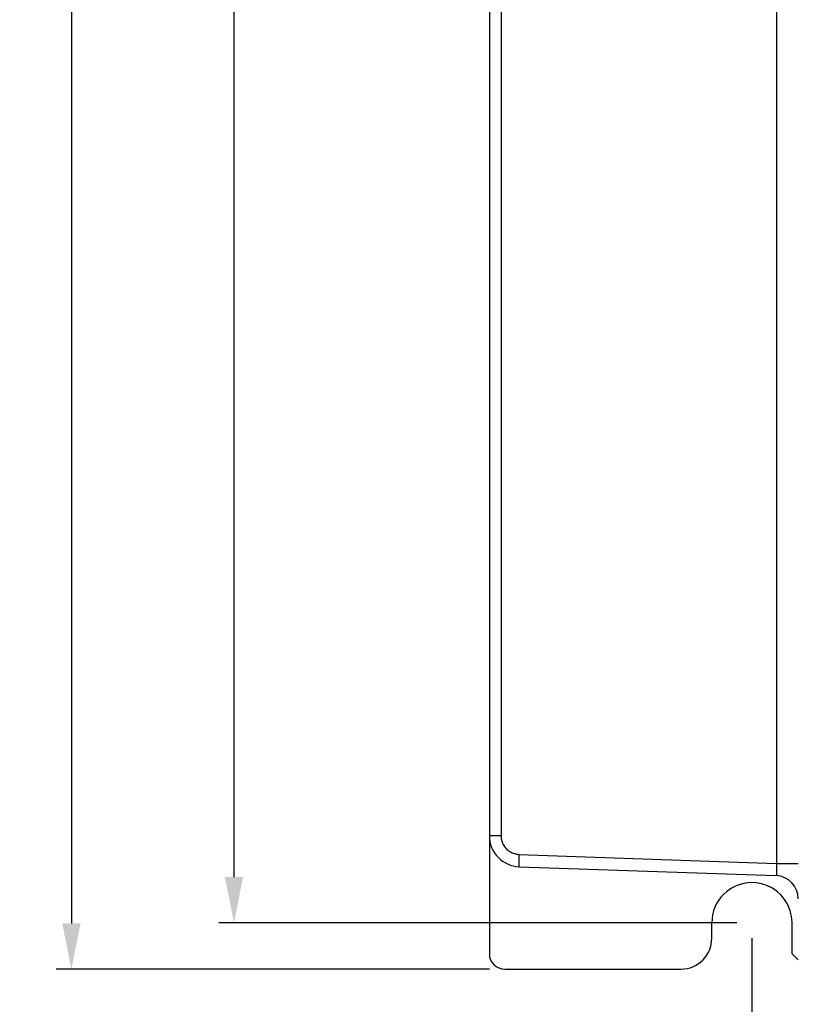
# Model space of a CAD drawing. Extents: x -1 to 1437, y 34 to 468.
# Tile 8 of 34: x 516 to 567, y 178 to 242. Entities that reach past the tile are written whole.
import ezdxf

# ---------------------------------------------------------------- set-up
doc = ezdxf.new("R2010")
doc.units = 0
doc.header["$LTSCALE"] = 23.1
doc.header["$MEASUREMENT"] = 0
doc.layers.get('0').update_dxf_attribs({"linetype": 'CONTINUOUS'})
doc.layers.add('DIM', color=5, linetype='CONTINUOUS', lineweight=0)
doc.styles.get("Standard").update_dxf_attribs({"font": 'txt', "width": 0.7})
doc.dimstyles.get("Standard").update_dxf_attribs({"dimtxt": 2.5, "dimasz": 1.5, "dimexe": 0.18, "dimexo": 0.0625, "dimgap": 0.09, "dimtad": 1, "dimdsep": 46, "dimtxsty": 'Standard', "dimblk": '_FILLED', "dimblk1": '_FILLED', "dimblk2": '_FILLED', "dimcen": 0.09, "dimadec": 0, "dimazin": 0, "dimtol": 1, "dimtp": 0.01, "dimtm": 0.01, "dimtfac": 1, "dimtofl": 0, "dimtmove": 0, "dimatfit": 3, "dimldrblk": '_FILLED', "dimfxl": 0, "dimtolj": 1, "dimarcsym": 0})

# ---------------------------------------------------------------- blocks, each defined once
blk = doc.blocks.new('_FILLED')
at = {"color": 0, "linetype": 'ByBlock'}
blk.add_solid([(0, 0), (-1, 0.2), (-1, -0.2)], dxfattribs=at)
blk = doc.blocks.new('*D76')
at = {"layer": 'DIM', "color": 0, "lineweight": -2}
for p, q in [((562.665, 337.028), (528.716, 337.028)), ((529.716, 334.028), (529.716, 186.128)), ((562.665, 183.128), (528.716, 183.128))]:
    blk.add_line(p, q, dxfattribs=at)
at = {"layer": 'DIM', "color": 0, "lineweight": -2, "xscale": 3, "yscale": 3, "zscale": 3}
for p, rotation in [((529.716, 337.028), 90), ((529.716, 183.128), 270)]:
    blk.add_blockref('_FILLED', p, dxfattribs=dict(at, rotation=rotation))
at = {"layer": 'DIM', "color": 0, "insert": (527.966, 260.078), "char_height": 2.5, "attachment_point": 5, "rotation": 90}
blk.add_mtext('\\A1;152', dxfattribs=at)
blk = doc.blocks.new('*D77')
at = {"layer": 'DIM', "color": 0, "lineweight": -2}
for p, q in [((548.49, 342.091), (518.063, 342.091)), ((519.063, 339.091), (519.063, 183.091)), ((546.465, 180.091), (518.063, 180.091))]:
    blk.add_line(p, q, dxfattribs=at)
at = {"layer": 'DIM', "color": 0, "lineweight": -2, "xscale": 3, "yscale": 3, "zscale": 3}
for p, rotation in [((519.063, 342.091), 90), ((519.063, 180.091), 270)]:
    blk.add_blockref('_FILLED', p, dxfattribs=dict(at, rotation=rotation))
at = {"layer": 'DIM', "color": 0, "insert": (517.313, 261.091), "char_height": 2.5, "attachment_point": 5, "rotation": 90}
blk.add_mtext('\\A1;162', dxfattribs=at)
blk = doc.blocks.new('*D82')
at = {"color": 0, "lineweight": -2}
for p, q in [((563.665, 182.128), (563.665, 154.62)), ((626.744, 178.499), (626.744, 154.62)), ((623.744, 155.62), (566.665, 155.62))]:
    blk.add_line(p, q, dxfattribs=at)
at = {"color": 0, "lineweight": -2, "xscale": 3, "yscale": 3, "zscale": 3, "rotation": 180}
blk.add_blockref('_FILLED', (563.665, 155.62), dxfattribs=at)
at = {"color": 0, "lineweight": -2, "xscale": 3, "yscale": 3, "zscale": 3}
blk.add_blockref('_FILLED', (626.744, 155.62), dxfattribs=at)
at = {"color": 0, "insert": (595.205, 157.37), "char_height": 2.5, "attachment_point": 5}
blk.add_mtext('\\A1;62.3', dxfattribs=at)

msp = doc.modelspace()

# ---------------------------------------------------------------- linework, layer by layer
at = {"color": 7, "linetype": 'Continuous'}
for p, q in [((546.453, 339.053), (546.453, 181.103)), ((565.263, 333.132), (565.263, 187.025)), ((547.22, 331.328), (547.22, 188.829))]:
    msp.add_line(p, q, dxfattribs=at)
at = {"color": 0, "linetype": 'Continuous'}
for p, q in [((547.22, 188.829), (546.453, 188.829)), ((548.393, 187.614), (565.263, 187.025)), ((548.407, 186.805), (565.237, 186.217)), ((565.263, 187.025), (566.703, 187.025)), ((561.033, 182.116), (561.033, 183.128)), ((566.298, 181.103), (566.298, 183.128)), ((566.298, 181.103), (566.703, 180.698)), ((547.465, 180.091), (559.008, 180.091))]:
    msp.add_line(p, q, dxfattribs=at)
for centre, radius, start, end in [((548.478, 188.829), 2.025, 180, 268), ((565.184, 184.699), 1.519, 0, 87.99999), ((563.665, 183.128), 2.632, 0, 180), ((559.008, 182.116), 2.025, 270, 0), ((547.465, 181.103), 1.012, 180, 270)]:
    msp.add_arc(centre, radius, start, end, dxfattribs=at)
for points, start_tangent, end_tangent in [([(547.22, 188.829), (547.251, 188.557), (547.357, 188.269), (547.546, 188.001), (547.804, 187.79), (548.1, 187.661), (548.393, 187.614)], (-0.000061, -1), (0.999387, -0.035)), ([(548.393, 187.614), (548.385, 187.305), (548.385, 187.043), (548.393, 186.867), (548.407, 186.805)], (-0.034804, -0.999394), (0.999391, -0.034899)), ([(565.263, 187.025), (565.274, 186.815), (565.279, 186.62), (565.278, 186.453), (565.269, 186.325), (565.256, 186.244), (565.237, 186.217)], (0.065224, -0.997871), (-0.999407, 0.034424))]:
    msp.add_spline(points, degree=3, dxfattribs=dict(at, start_tangent=start_tangent, end_tangent=end_tangent))

# ---------------------------------------------------------------- dimensions: what is measured, and where the dimension line sits
at = {"color": 0}
dim = msp.add_linear_dim(base=(563.665, 155.62), p1=(626.744, 179.499), p2=(563.665, 183.128), text='62.3', dimstyle='Standard', override={"dimasz": 3, "dimexe": 1, "dimexo": 1, "dimgap": 0.5, "dimdec": 1, "dimzin": 0, "dimcen": 3, "dimtol": 0, "dimtdec": 1, "dimtmove": 1, "dimtzin": 0}, dxfattribs=at)
dim.commit()
dim.dimension.update_dxf_attribs({"geometry": '*D82', "text_midpoint": (595.205, 157.37)})
at = {"layer": 'DIM', "color": 7}
for base, p1, p2, text, picture, middle in [((519.063, 180.091), (549.49, 342.091), (547.465, 180.091), '162', '*D77', (517.313, 261.091)), ((529.716, 183.128), (563.665, 337.028), (563.665, 183.128), '152', '*D76', (527.966, 260.078))]:
    dim = msp.add_linear_dim(base=base, p1=p1, p2=p2, angle=90, text=text, dimstyle='Standard', override={"dimasz": 3, "dimexe": 1, "dimexo": 1, "dimgap": 0.5, "dimdec": 1, "dimzin": 0, "dimcen": 3, "dimtol": 0, "dimtdec": 1, "dimtmove": 1, "dimtzin": 0}, dxfattribs=at)
    dim.commit()
    dim.dimension.update_dxf_attribs({"geometry": picture, "text_midpoint": middle})

doc.saveas('drawing.dxf')
